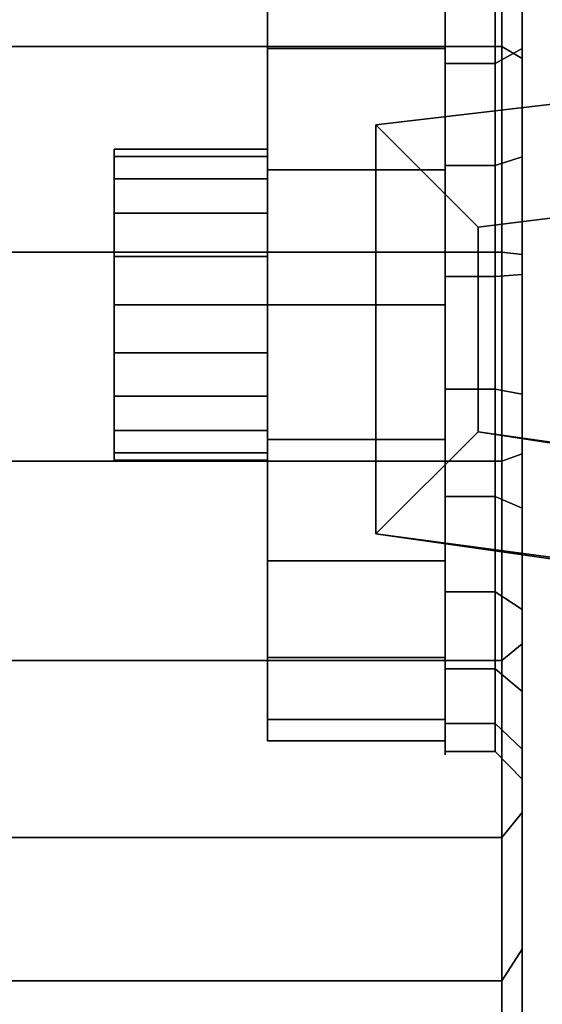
# Model space of a CAD drawing. Extents: x 149 to 250, y -977 to -912.
# Tile 57 of 156: x 222.454 to 222.709, y -963.452 to -962.971. Entities that reach past the tile are written whole.
import ezdxf

# ---------------------------------------------------------------- set-up
doc = ezdxf.new("R2010")
doc.units = 0
doc.header["$MEASUREMENT"] = 0
doc.layers.add('CAR1', color=7, linetype='CONTINUOUS')
doc.layers.add('TIRES', color=19, linetype='CONTINUOUS')

msp = doc.modelspace()

# ---------------------------------------------------------------- linework, layer by layer
at = {"layer": 'CAR1', "color": 7, "linetype": 'Continuous'}
for points in [[(222.575, -963.03409, 9.6), (222.575, -962.89701, 9.6), (222.575, -962.90745, 9.66587), (222.575, -963.03782, 9.62351)], [(222.575, -963.03782, 9.57649), (222.575, -962.90745, 9.53413), (222.575, -962.89701, 9.6), (222.575, -963.03409, 9.6)], [(222.575, -963.04863, 9.55527), (222.575, -962.93773, 9.4747), (222.575, -962.90745, 9.53413), (222.575, -963.03782, 9.57649)], [(222.575, -963.03782, 9.62351), (222.575, -962.90745, 9.66587), (222.575, -962.93773, 9.7253), (222.575, -963.04863, 9.64473)], [(222.67797, -963.0723, 9.475), (222.62797, -963.0223, 9.475), (223.47797, -962.9223, 9.475), (223.47797, -962.9723, 9.475)], [(223.47797, -962.9723, 9.425), (223.47797, -962.9223, 9.425), (222.62797, -963.0223, 9.425), (222.67797, -963.0723, 9.425)], [(223.47797, -962.9223, 9.475), (223.47797, -962.9223, 9.425), (222.62797, -963.0223, 9.425), (222.62797, -963.0223, 9.475)], [(223.47797, -962.9223, 9.725), (223.47797, -962.9223, 9.675), (222.62797, -963.0223, 9.675), (222.62797, -963.0223, 9.725)], [(223.47797, -962.9723, 9.675), (223.47797, -962.9223, 9.675), (222.62797, -963.0223, 9.675), (222.67797, -963.0723, 9.675)], [(222.67797, -963.0723, 9.725), (222.62797, -963.0223, 9.725), (223.47797, -962.9223, 9.725), (223.47797, -962.9723, 9.725)], [(222.66189, -962.98489, 9.42754), (222.66189, -962.98079, 9.4219), (222.66189, -962.93209, 9.4706), (222.66189, -962.93773, 9.4747)], [(222.66189, -962.93773, 9.7253), (222.66189, -962.93209, 9.7294), (222.66189, -962.98079, 9.7781), (222.66189, -962.98489, 9.77246)], [(222.575, -963.06546, 9.53844), (222.575, -962.98489, 9.42754), (222.575, -962.93773, 9.4747), (222.575, -963.04863, 9.55527)], [(222.575, -962.98489, 9.42754), (222.66189, -962.98489, 9.42754), (222.66189, -962.93773, 9.4747), (222.575, -962.93773, 9.4747)], [(222.575, -963.04863, 9.64473), (222.575, -962.93773, 9.7253), (222.575, -962.98489, 9.77246), (222.575, -963.06546, 9.66156)], [(222.575, -962.93773, 9.7253), (222.66189, -962.93773, 9.7253), (222.66189, -962.98489, 9.77246), (222.575, -962.98489, 9.77246)], [(222.66189, -962.94971, 9.7507), (222.68636, -962.94971, 9.7507), (222.68636, -962.99223, 9.78587), (222.66189, -962.99223, 9.78587)], [(222.66189, -962.99223, 9.41413), (222.68636, -962.99223, 9.41413), (222.68636, -962.94971, 9.4493), (222.66189, -962.94971, 9.4493)], [(223.47797, -962.9723, 9.475), (223.47797, -962.9723, 9.425), (222.67797, -963.0723, 9.425), (222.67797, -963.0723, 9.475)], [(223.47797, -962.9723, 9.725), (223.47797, -962.9723, 9.675), (222.67797, -963.0723, 9.675), (222.67797, -963.0723, 9.725)], [(222.66189, -962.98489, 9.77246), (222.66189, -962.98079, 9.7781), (222.66189, -963.04216, 9.80937), (222.66189, -963.04431, 9.80274)], [(222.66189, -963.04431, 9.39726), (222.66189, -963.04216, 9.39063), (222.66189, -962.98079, 9.4219), (222.66189, -962.98489, 9.42754)], [(222.575, -962.98489, 9.77246), (222.66189, -962.98489, 9.77246), (222.66189, -963.04431, 9.80274), (222.575, -963.04431, 9.80274)], [(222.575, -963.06546, 9.66156), (222.575, -962.98489, 9.77246), (222.575, -963.04431, 9.80274), (222.575, -963.08667, 9.67237)], [(222.575, -963.08667, 9.52763), (222.575, -963.04431, 9.39726), (222.575, -962.98489, 9.42754), (222.575, -963.06546, 9.53844)], [(222.575, -963.04431, 9.39726), (222.66189, -963.04431, 9.39726), (222.66189, -962.98489, 9.42754), (222.575, -962.98489, 9.42754)], [(222.66189, -962.99223, 9.78587), (222.68636, -962.99223, 9.78587), (222.68636, -963.04216, 9.80937), (222.66189, -963.04216, 9.80937)], [(222.66189, -963.04216, 9.39063), (222.68636, -963.04216, 9.39063), (222.68636, -962.99223, 9.41413), (222.66189, -962.99223, 9.41413)], [(222.62797, -963.2223, 9.675), (222.67797, -963.1723, 9.675), (222.67797, -963.0723, 9.675), (222.62797, -963.0223, 9.675)], [(222.67797, -963.0723, 9.725), (222.62797, -963.0223, 9.725), (222.62797, -963.2223, 9.725), (222.67797, -963.1723, 9.725)], [(222.62797, -963.0223, 9.725), (222.62797, -963.0223, 9.675), (222.62797, -963.2223, 9.675), (222.62797, -963.2223, 9.725)], [(222.62797, -963.0223, 9.475), (222.62797, -963.0223, 9.425), (222.62797, -963.2223, 9.425), (222.62797, -963.2223, 9.475)], [(222.67797, -963.0723, 9.475), (222.62797, -963.0223, 9.475), (222.62797, -963.2223, 9.475), (222.67797, -963.1723, 9.475)], [(222.62797, -963.2223, 9.425), (222.67797, -963.1723, 9.425), (222.67797, -963.0723, 9.425), (222.62797, -963.0223, 9.425)], [(222.50017, -963.03409, 9.6), (222.575, -963.03409, 9.6), (222.575, -963.03782, 9.62351), (222.50017, -963.03782, 9.62351)], [(222.50017, -963.03782, 9.57649), (222.575, -963.03782, 9.57649), (222.575, -963.03409, 9.6), (222.50017, -963.03409, 9.6)], [(222.50017, -963.04863, 9.55527), (222.575, -963.04863, 9.55527), (222.575, -963.03782, 9.57649), (222.50017, -963.03782, 9.57649)], [(222.50017, -963.03782, 9.62351), (222.575, -963.03782, 9.62351), (222.575, -963.04863, 9.64473), (222.50017, -963.04863, 9.64473)], [(222.575, -963.08667, 9.67237), (222.575, -963.04431, 9.80274), (222.575, -963.11019, 9.81317), (222.575, -963.11019, 9.67609)], [(222.575, -963.11019, 9.38683), (222.66189, -963.11019, 9.38683), (222.66189, -963.04431, 9.39726), (222.575, -963.04431, 9.39726)], [(222.575, -963.11019, 9.52391), (222.575, -963.11019, 9.38683), (222.575, -963.04431, 9.39726), (222.575, -963.08667, 9.52763)], [(222.575, -963.04431, 9.80274), (222.66189, -963.04431, 9.80274), (222.66189, -963.11019, 9.81317), (222.575, -963.11019, 9.81317)], [(222.66189, -963.11019, 9.38683), (222.66189, -963.11019, 9.37986), (222.66189, -963.04216, 9.39063), (222.66189, -963.04431, 9.39726)], [(222.66189, -963.09636, 9.38029), (222.68636, -963.09636, 9.38029), (222.68636, -963.04216, 9.39063), (222.66189, -963.04216, 9.39063)], [(222.66189, -963.04431, 9.80274), (222.66189, -963.04216, 9.80937), (222.66189, -963.11019, 9.82014), (222.66189, -963.11019, 9.81317)], [(222.66189, -963.04216, 9.80937), (222.68636, -963.04216, 9.80937), (222.68636, -963.09636, 9.81971), (222.66189, -963.09636, 9.81971)], [(222.50017, -963.06546, 9.53844), (222.575, -963.06546, 9.53844), (222.575, -963.04863, 9.55527), (222.50017, -963.04863, 9.55527)], [(222.50017, -963.04863, 9.64473), (222.575, -963.04863, 9.64473), (222.575, -963.06546, 9.66156), (222.50017, -963.06546, 9.66156)], [(222.50017, -963.06546, 9.66156), (222.575, -963.06546, 9.66156), (222.575, -963.08667, 9.67237), (222.50017, -963.08667, 9.67237)], [(222.50017, -963.08667, 9.52763), (222.575, -963.08667, 9.52763), (222.575, -963.06546, 9.53844), (222.50017, -963.06546, 9.53844)], [(222.67797, -963.0723, 9.725), (222.67797, -963.0723, 9.675), (222.67797, -963.1723, 9.675), (222.67797, -963.1723, 9.725)], [(222.67797, -963.0723, 9.475), (222.67797, -963.0723, 9.425), (222.67797, -963.1723, 9.425), (222.67797, -963.1723, 9.475)], [(222.50017, -963.11019, 9.52391), (222.575, -963.11019, 9.52391), (222.575, -963.08667, 9.52763), (222.50017, -963.08667, 9.52763)], [(222.50017, -963.08667, 9.67237), (222.575, -963.08667, 9.67237), (222.575, -963.11019, 9.67609), (222.50017, -963.11019, 9.67609)], [(222.66189, -963.15144, 9.38375), (222.68636, -963.15144, 9.38375), (222.68636, -963.09636, 9.38029), (222.66189, -963.09636, 9.38029)], [(222.66189, -963.09636, 9.81971), (222.68636, -963.09636, 9.81971), (222.68636, -963.15144, 9.81625), (222.66189, -963.15144, 9.81625)], [(222.50017, -963.1337, 9.52763), (222.575, -963.1337, 9.52763), (222.575, -963.11019, 9.52391), (222.50017, -963.11019, 9.52391)], [(222.50017, -963.11019, 9.67609), (222.575, -963.11019, 9.67609), (222.575, -963.1337, 9.67237), (222.50017, -963.1337, 9.67237)], [(222.575, -963.11019, 9.67609), (222.575, -963.11019, 9.81317), (222.575, -963.17606, 9.80274), (222.575, -963.1337, 9.67237)], [(222.575, -963.1337, 9.52763), (222.575, -963.17606, 9.39726), (222.575, -963.11019, 9.38683), (222.575, -963.11019, 9.52391)], [(222.575, -963.17606, 9.39726), (222.66189, -963.17606, 9.39726), (222.66189, -963.11019, 9.38683), (222.575, -963.11019, 9.38683)], [(222.575, -963.11019, 9.81317), (222.66189, -963.11019, 9.81317), (222.66189, -963.17606, 9.80274), (222.575, -963.17606, 9.80274)], [(222.66189, -963.17606, 9.39726), (222.66189, -963.17822, 9.39063), (222.66189, -963.11019, 9.37986), (222.66189, -963.11019, 9.38683)], [(222.66189, -963.11019, 9.81317), (222.66189, -963.11019, 9.82014), (222.66189, -963.17822, 9.80937), (222.66189, -963.17606, 9.80274)], [(222.50017, -963.15491, 9.53844), (222.575, -963.15491, 9.53844), (222.575, -963.1337, 9.52763), (222.50017, -963.1337, 9.52763)], [(222.50017, -963.1337, 9.67237), (222.575, -963.1337, 9.67237), (222.575, -963.15491, 9.66156), (222.50017, -963.15491, 9.66156)], [(222.575, -963.1337, 9.67237), (222.575, -963.17606, 9.80274), (222.575, -963.23549, 9.77246), (222.575, -963.15491, 9.66156)], [(222.575, -963.15491, 9.53844), (222.575, -963.23549, 9.42754), (222.575, -963.17606, 9.39726), (222.575, -963.1337, 9.52763)], [(222.50017, -963.17175, 9.55527), (222.575, -963.17175, 9.55527), (222.575, -963.15491, 9.53844), (222.50017, -963.15491, 9.53844)], [(222.50017, -963.15491, 9.66156), (222.575, -963.15491, 9.66156), (222.575, -963.17175, 9.64473), (222.50017, -963.17175, 9.64473)], [(222.575, -963.17175, 9.55527), (222.575, -963.28265, 9.4747), (222.575, -963.23549, 9.42754), (222.575, -963.15491, 9.53844)], [(222.575, -963.15491, 9.66156), (222.575, -963.23549, 9.77246), (222.575, -963.28265, 9.7253), (222.575, -963.17175, 9.64473)], [(222.66189, -963.20392, 9.40081), (222.68636, -963.20392, 9.40081), (222.68636, -963.15144, 9.38375), (222.66189, -963.15144, 9.38375)], [(222.66189, -963.15144, 9.81625), (222.68636, -963.15144, 9.81625), (222.68636, -963.20392, 9.79919), (222.66189, -963.20392, 9.79919)], [(222.50017, -963.18256, 9.57649), (222.575, -963.18256, 9.57649), (222.575, -963.17175, 9.55527), (222.50017, -963.17175, 9.55527)], [(222.50017, -963.17175, 9.64473), (222.575, -963.17175, 9.64473), (222.575, -963.18256, 9.62351), (222.50017, -963.18256, 9.62351)], [(222.575, -963.18256, 9.57649), (222.575, -963.31293, 9.53413), (222.575, -963.28265, 9.4747), (222.575, -963.17175, 9.55527)], [(222.575, -963.17175, 9.64473), (222.575, -963.28265, 9.7253), (222.575, -963.31293, 9.66587), (222.575, -963.18256, 9.62351)], [(223.32797, -963.3223, 9.425), (223.32797, -963.2723, 9.425), (222.67797, -963.1723, 9.425), (222.62797, -963.2223, 9.425)], [(223.32797, -963.3223, 9.475), (223.32797, -963.2723, 9.475), (222.67797, -963.1723, 9.475), (222.62797, -963.2223, 9.475)], [(223.47821, -963.33567, 9.725), (223.47821, -963.28567, 9.725), (222.67797, -963.1723, 9.725), (222.62797, -963.2223, 9.725)], [(223.47821, -963.33567, 9.675), (223.47821, -963.28567, 9.675), (222.67797, -963.1723, 9.675), (222.62797, -963.2223, 9.675)], [(222.67797, -963.1723, 9.475), (222.67797, -963.1723, 9.425), (223.32797, -963.2723, 9.425), (223.32797, -963.2723, 9.475)], [(222.67797, -963.1723, 9.725), (222.67797, -963.1723, 9.675), (223.47821, -963.28567, 9.675), (223.47821, -963.28567, 9.725)], [(222.575, -963.17606, 9.80274), (222.66189, -963.17606, 9.80274), (222.66189, -963.23549, 9.77246), (222.575, -963.23549, 9.77246)], [(222.575, -963.23549, 9.42754), (222.66189, -963.23549, 9.42754), (222.66189, -963.17606, 9.39726), (222.575, -963.17606, 9.39726)], [(222.66189, -963.17606, 9.80274), (222.66189, -963.17822, 9.80937), (222.66189, -963.23959, 9.7781), (222.66189, -963.23549, 9.77246)], [(222.66189, -963.23549, 9.42754), (222.66189, -963.23959, 9.4219), (222.66189, -963.17822, 9.39063), (222.66189, -963.17606, 9.39726)], [(222.50017, -963.18256, 9.62351), (222.575, -963.18256, 9.62351), (222.575, -963.18628, 9.6), (222.50017, -963.18628, 9.6)], [(222.50017, -963.18628, 9.6), (222.575, -963.18628, 9.6), (222.575, -963.18256, 9.57649), (222.50017, -963.18256, 9.57649)], [(222.575, -963.18256, 9.62351), (222.575, -963.31293, 9.66587), (222.575, -963.32336, 9.6), (222.575, -963.18628, 9.6)], [(222.575, -963.18628, 9.6), (222.575, -963.32336, 9.6), (222.575, -963.31293, 9.53413), (222.575, -963.18256, 9.57649)], [(222.66189, -963.20392, 9.79919), (222.68636, -963.20392, 9.79919), (222.68636, -963.25051, 9.76962), (222.66189, -963.25051, 9.76962)], [(222.66189, -963.25051, 9.43038), (222.68636, -963.25051, 9.43038), (222.68636, -963.20392, 9.40081), (222.66189, -963.20392, 9.40081)], [(223.32797, -963.3223, 9.475), (223.32797, -963.3223, 9.425), (222.62797, -963.2223, 9.425), (222.62797, -963.2223, 9.475)], [(223.47821, -963.33567, 9.725), (223.47821, -963.33567, 9.675), (222.62797, -963.2223, 9.675), (222.62797, -963.2223, 9.725)], [(222.575, -963.28265, 9.4747), (222.66189, -963.28265, 9.4747), (222.66189, -963.23549, 9.42754), (222.575, -963.23549, 9.42754)], [(222.575, -963.23549, 9.77246), (222.66189, -963.23549, 9.77246), (222.66189, -963.28265, 9.7253), (222.575, -963.28265, 9.7253)], [(222.66189, -963.28265, 9.4747), (222.66189, -963.28829, 9.4706), (222.66189, -963.23959, 9.4219), (222.66189, -963.23549, 9.42754)], [(222.66189, -963.23549, 9.77246), (222.66189, -963.23959, 9.7781), (222.66189, -963.28829, 9.7294), (222.66189, -963.28265, 9.7253)], [(222.66189, -963.25051, 9.76962), (222.68636, -963.25051, 9.76962), (222.68636, -963.28829, 9.7294), (222.66189, -963.28829, 9.7294)], [(222.66189, -963.28829, 9.4706), (222.68636, -963.28829, 9.4706), (222.68636, -963.25051, 9.43038), (222.66189, -963.25051, 9.43038)], [(222.575, -963.31293, 9.53413), (222.66189, -963.31293, 9.53413), (222.66189, -963.28265, 9.4747), (222.575, -963.28265, 9.4747)], [(222.575, -963.28265, 9.7253), (222.66189, -963.28265, 9.7253), (222.66189, -963.31293, 9.66587), (222.575, -963.31293, 9.66587)], [(222.66189, -963.31293, 9.53413), (222.66189, -963.31956, 9.53197), (222.66189, -963.28829, 9.4706), (222.66189, -963.28265, 9.4747)], [(222.66189, -963.28265, 9.7253), (222.66189, -963.28829, 9.7294), (222.66189, -963.31956, 9.66803), (222.66189, -963.31293, 9.66587)], [(222.66189, -963.28829, 9.7294), (222.68636, -963.28829, 9.7294), (222.68636, -963.31487, 9.68104), (222.66189, -963.31487, 9.68104)], [(222.66189, -963.31487, 9.51896), (222.68636, -963.31487, 9.51896), (222.68636, -963.28829, 9.4706), (222.66189, -963.28829, 9.4706)], [(222.575, -963.31293, 9.66587), (222.66189, -963.31293, 9.66587), (222.66189, -963.32336, 9.6), (222.575, -963.32336, 9.6)], [(222.575, -963.32336, 9.6), (222.66189, -963.32336, 9.6), (222.66189, -963.31293, 9.53413), (222.575, -963.31293, 9.53413)], [(222.66189, -963.31293, 9.66587), (222.66189, -963.31956, 9.66803), (222.66189, -963.33033, 9.6), (222.66189, -963.32336, 9.6)], [(222.66189, -963.32336, 9.6), (222.66189, -963.33033, 9.6), (222.66189, -963.31956, 9.53197), (222.66189, -963.31293, 9.53413)], [(222.66189, -963.31487, 9.68104), (222.68636, -963.31487, 9.68104), (222.68636, -963.3286, 9.62759), (222.66189, -963.3286, 9.62759)], [(222.66189, -963.3286, 9.57241), (222.68636, -963.3286, 9.57241), (222.68636, -963.31487, 9.51896), (222.66189, -963.31487, 9.51896)], [(222.66189, -963.3286, 9.62759), (222.68636, -963.3286, 9.62759), (222.68636, -963.3286, 9.57241), (222.66189, -963.3286, 9.57241)]]:
    msp.add_3dface(points, dxfattribs=at)
at = {"layer": 'CAR1', "color": 197, "linetype": 'Continuous'}
for points in [[(222.50017, -963.11019, 9.6), (222.50017, -963.03409, 9.6), (222.50017, -963.03782, 9.62351), (222.50017, -963.11019, 9.6)], [(222.50017, -963.11019, 9.6), (222.50017, -963.03782, 9.57649), (222.50017, -963.03409, 9.6), (222.50017, -963.11019, 9.6)], [(222.50017, -963.11019, 9.6), (222.50017, -963.03782, 9.62351), (222.50017, -963.04863, 9.64473), (222.50017, -963.11019, 9.6)], [(222.50017, -963.11019, 9.6), (222.50017, -963.04863, 9.55527), (222.50017, -963.03782, 9.57649), (222.50017, -963.11019, 9.6)], [(222.50017, -963.11019, 9.6), (222.50017, -963.04863, 9.64473), (222.50017, -963.06546, 9.66156), (222.50017, -963.11019, 9.6)], [(222.50017, -963.11019, 9.6), (222.50017, -963.06546, 9.53844), (222.50017, -963.04863, 9.55527), (222.50017, -963.11019, 9.6)], [(222.50017, -963.11019, 9.6), (222.50017, -963.06546, 9.66156), (222.50017, -963.08667, 9.67237), (222.50017, -963.11019, 9.6)], [(222.50017, -963.11019, 9.6), (222.50017, -963.08667, 9.52763), (222.50017, -963.06546, 9.53844), (222.50017, -963.11019, 9.6)], [(222.50017, -963.11019, 9.6), (222.50017, -963.08667, 9.67237), (222.50017, -963.11019, 9.67609), (222.50017, -963.11019, 9.6)], [(222.50017, -963.11019, 9.6), (222.50017, -963.11019, 9.52391), (222.50017, -963.08667, 9.52763), (222.50017, -963.11019, 9.6)], [(222.50017, -963.11019, 9.6), (222.50017, -963.11019, 9.67609), (222.50017, -963.1337, 9.67237), (222.50017, -963.11019, 9.6)], [(222.50017, -963.11019, 9.6), (222.50017, -963.1337, 9.67237), (222.50017, -963.15491, 9.66156), (222.50017, -963.11019, 9.6)], [(222.50017, -963.11019, 9.6), (222.50017, -963.15491, 9.66156), (222.50017, -963.17175, 9.64473), (222.50017, -963.11019, 9.6)], [(222.50017, -963.11019, 9.6), (222.50017, -963.17175, 9.64473), (222.50017, -963.18256, 9.62351), (222.50017, -963.11019, 9.6)], [(222.50017, -963.11019, 9.6), (222.50017, -963.18256, 9.62351), (222.50017, -963.18628, 9.6), (222.50017, -963.11019, 9.6)], [(222.50017, -963.11019, 9.6), (222.50017, -963.17175, 9.55527), (222.50017, -963.15491, 9.53844), (222.50017, -963.11019, 9.6)], [(222.50017, -963.11019, 9.6), (222.50017, -963.15491, 9.53844), (222.50017, -963.1337, 9.52763), (222.50017, -963.11019, 9.6)], [(222.50017, -963.11019, 9.6), (222.50017, -963.1337, 9.52763), (222.50017, -963.11019, 9.52391), (222.50017, -963.11019, 9.6)], [(222.50017, -963.11019, 9.6), (222.50017, -963.18628, 9.6), (222.50017, -963.18256, 9.57649), (222.50017, -963.11019, 9.6)], [(222.50017, -963.11019, 9.6), (222.50017, -963.18256, 9.57649), (222.50017, -963.17175, 9.55527), (222.50017, -963.11019, 9.6)]]:
    msp.add_3dface(points, dxfattribs=at)
at = {"layer": 'TIRES', "linetype": 'Continuous'}
for points in [[(222.69949, -962.93976, 9.76004), (222.69949, -962.82628, 9.86661), (222.69949, -962.9015, 9.92884), (222.69949, -962.98491, 9.7974)], [(222.69949, -962.98491, 9.4026), (222.69949, -962.9015, 9.27116), (222.69949, -962.82628, 9.33339), (222.69949, -962.93976, 9.43996)], [(222.68956, -962.98391, 9.21137), (222.21538, -962.98391, 9.21137), (222.21538, -962.89123, 9.25498), (222.68956, -962.89123, 9.25498)], [(222.68956, -962.89123, 9.94502), (222.21538, -962.89123, 9.94502), (222.21538, -962.98391, 9.98863), (222.68956, -962.98391, 9.98863)], [(222.69949, -962.98984, 9.2296), (222.68956, -962.98391, 9.21137), (222.68956, -962.89123, 9.25498), (222.69949, -962.9015, 9.27116)], [(222.69949, -962.9015, 9.92884), (222.68956, -962.89123, 9.94502), (222.68956, -962.98391, 9.98863), (222.69949, -962.98984, 9.9704)], [(222.69949, -963.03794, 9.37765), (222.69949, -962.98984, 9.2296), (222.69949, -962.9015, 9.27116), (222.69949, -962.98491, 9.4026)], [(222.69949, -962.98491, 9.7974), (222.69949, -962.9015, 9.92884), (222.69949, -962.98984, 9.9704), (222.69949, -963.03794, 9.82235)], [(222.68636, -962.94971, 9.7507), (222.69949, -962.93976, 9.76004), (222.69949, -962.98491, 9.7974), (222.68636, -962.99223, 9.78587)], [(222.68636, -962.99223, 9.41413), (222.69949, -962.98491, 9.4026), (222.69949, -962.93976, 9.43996), (222.68636, -962.94971, 9.4493)], [(222.68956, -963.08453, 9.19217), (222.21538, -963.08453, 9.19217), (222.21538, -962.98391, 9.21137), (222.68956, -962.98391, 9.21137)], [(222.68956, -962.98391, 9.98863), (222.21538, -962.98391, 9.98863), (222.21538, -963.08453, 10.00783), (222.68956, -963.08453, 10.00783)], [(222.68636, -962.99223, 9.78587), (222.69949, -962.98491, 9.7974), (222.69949, -963.03794, 9.82235), (222.68636, -963.04216, 9.80937)], [(222.68636, -963.04216, 9.39063), (222.69949, -963.03794, 9.37765), (222.69949, -962.98491, 9.4026), (222.68636, -962.99223, 9.41413)], [(222.69949, -963.08573, 9.2113), (222.68956, -963.08453, 9.19217), (222.68956, -962.98391, 9.21137), (222.69949, -962.98984, 9.2296)], [(222.69949, -962.98984, 9.9704), (222.68956, -962.98391, 9.98863), (222.68956, -963.08453, 10.00783), (222.69949, -963.08573, 9.9887)], [(222.69949, -963.09551, 9.36667), (222.69949, -963.08573, 9.2113), (222.69949, -962.98984, 9.2296), (222.69949, -963.03794, 9.37765)], [(222.69949, -963.03794, 9.82235), (222.69949, -962.98984, 9.9704), (222.69949, -963.08573, 9.9887), (222.69949, -963.09551, 9.83333)], [(222.68636, -963.09636, 9.38029), (222.69949, -963.09551, 9.36667), (222.69949, -963.03794, 9.37765), (222.68636, -963.04216, 9.39063)], [(222.68636, -963.04216, 9.80937), (222.69949, -963.03794, 9.82235), (222.69949, -963.09551, 9.83333), (222.68636, -963.09636, 9.81971)], [(222.68956, -963.18676, 9.19861), (222.21538, -963.18676, 9.19861), (222.21538, -963.08453, 9.19217), (222.68956, -963.08453, 9.19217)], [(222.68956, -963.08453, 10.00783), (222.21538, -963.08453, 10.00783), (222.21538, -963.18676, 10.00139), (222.68956, -963.18676, 10.00139)], [(222.69949, -963.18317, 9.21743), (222.68956, -963.18676, 9.19861), (222.68956, -963.08453, 9.19217), (222.69949, -963.08573, 9.2113)], [(222.69949, -963.08573, 9.9887), (222.68956, -963.08453, 10.00783), (222.68956, -963.18676, 10.00139), (222.69949, -963.18317, 9.98257)], [(222.69949, -963.154, 9.37035), (222.69949, -963.18317, 9.21743), (222.69949, -963.08573, 9.2113), (222.69949, -963.09551, 9.36667)], [(222.69949, -963.09551, 9.83333), (222.69949, -963.08573, 9.9887), (222.69949, -963.18317, 9.98257), (222.69949, -963.154, 9.82965)], [(222.68636, -963.15144, 9.38375), (222.69949, -963.154, 9.37035), (222.69949, -963.09551, 9.36667), (222.68636, -963.09636, 9.38029)], [(222.68636, -963.09636, 9.81971), (222.69949, -963.09551, 9.83333), (222.69949, -963.154, 9.82965), (222.68636, -963.15144, 9.81625)], [(222.68636, -963.20392, 9.40081), (222.69949, -963.20973, 9.38846), (222.69949, -963.154, 9.37035), (222.68636, -963.15144, 9.38375)], [(222.68636, -963.15144, 9.81625), (222.69949, -963.154, 9.82965), (222.69949, -963.20973, 9.81154), (222.68636, -963.20392, 9.79919)], [(222.69949, -963.20973, 9.38846), (222.69949, -963.27601, 9.2476), (222.69949, -963.18317, 9.21743), (222.69949, -963.154, 9.37035)], [(222.69949, -963.154, 9.82965), (222.69949, -963.18317, 9.98257), (222.69949, -963.27601, 9.9524), (222.69949, -963.20973, 9.81154)], [(222.69949, -963.27601, 9.2476), (222.68956, -963.28417, 9.23026), (222.68956, -963.18676, 9.19861), (222.69949, -963.18317, 9.21743)], [(222.69949, -963.18317, 9.98257), (222.68956, -963.18676, 10.00139), (222.68956, -963.28417, 9.96974), (222.69949, -963.27601, 9.9524)], [(222.68956, -963.28417, 9.23026), (222.21538, -963.28417, 9.23026), (222.21538, -963.18676, 9.19861), (222.68956, -963.18676, 9.19861)], [(222.68956, -963.18676, 10.00139), (222.21538, -963.18676, 10.00139), (222.21538, -963.28417, 9.96974), (222.68956, -963.28417, 9.96974)], [(222.68636, -963.20392, 9.79919), (222.69949, -963.20973, 9.81154), (222.69949, -963.25921, 9.78014), (222.68636, -963.25051, 9.76962)], [(222.68636, -963.25051, 9.43038), (222.69949, -963.25921, 9.41986), (222.69949, -963.20973, 9.38846), (222.68636, -963.20392, 9.40081)], [(222.69949, -963.20973, 9.81154), (222.69949, -963.27601, 9.9524), (222.69949, -963.35844, 9.90009), (222.69949, -963.25921, 9.78014)], [(222.69949, -963.25921, 9.41986), (222.69949, -963.35844, 9.29991), (222.69949, -963.27601, 9.2476), (222.69949, -963.20973, 9.38846)], [(222.68636, -963.28829, 9.4706), (222.69949, -963.29933, 9.46258), (222.69949, -963.25921, 9.41986), (222.68636, -963.25051, 9.43038)], [(222.68636, -963.25051, 9.76962), (222.69949, -963.25921, 9.78014), (222.69949, -963.29933, 9.73742), (222.68636, -963.28829, 9.7294)], [(222.69949, -963.25921, 9.78014), (222.69949, -963.35844, 9.90009), (222.69949, -963.42527, 9.82892), (222.69949, -963.29933, 9.73742)], [(222.69949, -963.29933, 9.46258), (222.69949, -963.42527, 9.37108), (222.69949, -963.35844, 9.29991), (222.69949, -963.25921, 9.41986)], [(222.69949, -963.35844, 9.29991), (222.68956, -963.37066, 9.28514), (222.68956, -963.28417, 9.23026), (222.69949, -963.27601, 9.2476)], [(222.69949, -963.27601, 9.9524), (222.68956, -963.28417, 9.96974), (222.68956, -963.37066, 9.91486), (222.69949, -963.35844, 9.90009)], [(222.68956, -963.37066, 9.28514), (222.21538, -963.37066, 9.28514), (222.21538, -963.28417, 9.23026), (222.68956, -963.28417, 9.23026)], [(222.68956, -963.28417, 9.96974), (222.21538, -963.28417, 9.96974), (222.21538, -963.37066, 9.91486), (222.68956, -963.37066, 9.91486)], [(222.68636, -963.31487, 9.51896), (222.69949, -963.32756, 9.51393), (222.69949, -963.29933, 9.46258), (222.68636, -963.28829, 9.4706)], [(222.68636, -963.28829, 9.7294), (222.69949, -963.29933, 9.73742), (222.69949, -963.32756, 9.68607), (222.68636, -963.31487, 9.68104)], [(222.69949, -963.29933, 9.73742), (222.69949, -963.42527, 9.82892), (222.69949, -963.4723, 9.74337), (222.69949, -963.32756, 9.68607)], [(222.69949, -963.32756, 9.51393), (222.69949, -963.4723, 9.45663), (222.69949, -963.42527, 9.37108), (222.69949, -963.29933, 9.46258)], [(222.68636, -963.3286, 9.57241), (222.69949, -963.34214, 9.5707), (222.69949, -963.32756, 9.51393), (222.68636, -963.31487, 9.51896)], [(222.68636, -963.31487, 9.68104), (222.69949, -963.32756, 9.68607), (222.69949, -963.34214, 9.6293), (222.68636, -963.3286, 9.62759)], [(222.68636, -963.3286, 9.62759), (222.69949, -963.34214, 9.6293), (222.69949, -963.34214, 9.5707), (222.68636, -963.3286, 9.57241)], [(222.69949, -963.34214, 9.5707), (222.69949, -963.49658, 9.55119), (222.69949, -963.4723, 9.45663), (222.69949, -963.32756, 9.51393)], [(222.69949, -963.32756, 9.68607), (222.69949, -963.4723, 9.74337), (222.69949, -963.49658, 9.64881), (222.69949, -963.34214, 9.6293)], [(222.69949, -963.34214, 9.6293), (222.69949, -963.49658, 9.64881), (222.69949, -963.49658, 9.55119), (222.69949, -963.34214, 9.5707)], [(222.69949, -963.42527, 9.37108), (222.68956, -963.44078, 9.35981), (222.68956, -963.37066, 9.28514), (222.69949, -963.35844, 9.29991)], [(222.69949, -963.35844, 9.90009), (222.68956, -963.37066, 9.91486), (222.68956, -963.44078, 9.84019), (222.69949, -963.42527, 9.82892)], [(222.68956, -963.44078, 9.35981), (222.21538, -963.44078, 9.35981), (222.21538, -963.37066, 9.28514), (222.68956, -963.37066, 9.28514)], [(222.68956, -963.37066, 9.91486), (222.21538, -963.37066, 9.91486), (222.21538, -963.44078, 9.84019), (222.68956, -963.44078, 9.84019)], [(222.69949, -963.42527, 9.82892), (222.68956, -963.44078, 9.84019), (222.68956, -963.49012, 9.75043), (222.69949, -963.4723, 9.74337)], [(222.69949, -963.4723, 9.45663), (222.68956, -963.49012, 9.44957), (222.68956, -963.44078, 9.35981), (222.69949, -963.42527, 9.37108)], [(222.68956, -963.44078, 9.84019), (222.21538, -963.44078, 9.84019), (222.21538, -963.49012, 9.75043), (222.68956, -963.49012, 9.75043)], [(222.68956, -963.49012, 9.44957), (222.21538, -963.49012, 9.44957), (222.21538, -963.44078, 9.35981), (222.68956, -963.44078, 9.35981)]]:
    msp.add_3dface(points, dxfattribs=at)

doc.saveas('drawing.dxf')
